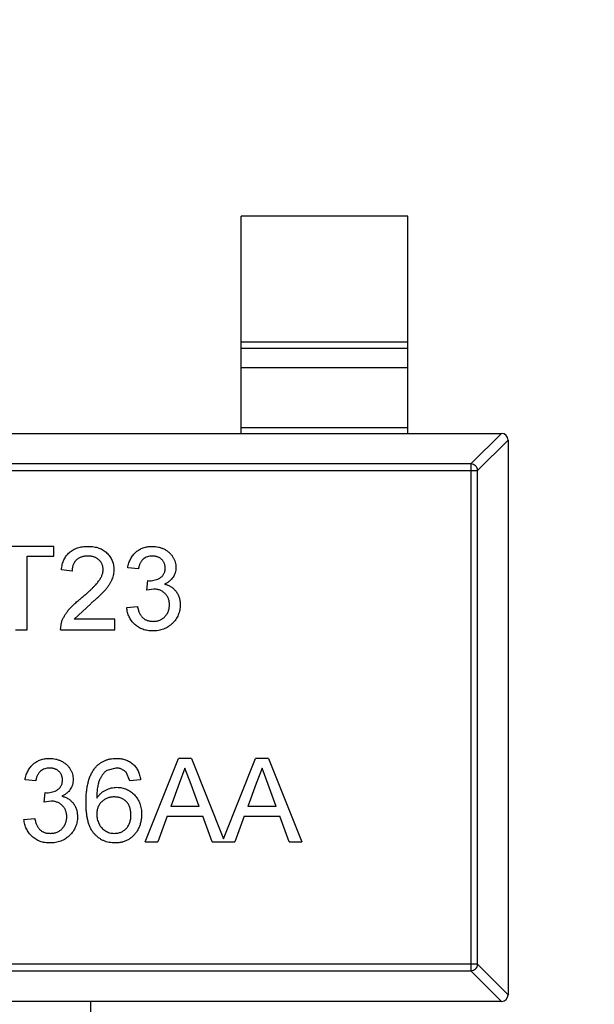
# Model space of a CAD drawing. Header units: inches. Extents: x -36 to 490, y -51 to 98.
# Tile 130 of 153: x 425.26 to 426.98, y 18.16 to 21.11. Entities that reach past the tile are written whole.
import ezdxf

# ---------------------------------------------------------------- set-up
doc = ezdxf.new("R2010")
doc.units = ezdxf.units.IN
doc.header["$LTSCALE"] = 1.21
doc.header["$MEASUREMENT"] = 0
doc.header["$PDMODE"] = 3
doc.header["$PDSIZE"] = 0.3125
doc.layers.get('0').update_dxf_attribs({"linetype": 'CONTINUOUS'})
doc.layers.get('Defpoints').update_dxf_attribs({"linetype": 'CONTINUOUS'})
doc.layers.add('DIM', color=3, linetype='CONTINUOUS')
doc.styles.get("Standard").update_dxf_attribs({"font": 'txt', "width": 0.8})
doc.dimstyles.get("Standard").update_dxf_attribs({"dimtxt": 0.15625, "dimasz": 0.1875, "dimexe": 0.125, "dimexo": 0.0625, "dimgap": 0.09, "dimtad": 0, "dimtih": 1, "dimtoh": 1, "dimzin": 4, "dimdsep": 46, "dimtxsty": 'Standard', "dimblk": '_FILLED', "dimblk1": '_FILLED', "dimblk2": '_FILLED', "dimcen": 0.09, "dimazin": 1, "dimtp": 0.01, "dimtm": 0.01, "dimtfac": 1, "dimtofl": 0, "dimtmove": 0, "dimatfit": 3, "dimldrblk": '_FILLED', "dimfxl": 1, "dimtolj": 1, "dimtzin": 4, "dimarcsym": 0})

# ---------------------------------------------------------------- blocks, each defined once
blk = doc.blocks.new('_FILLED')
at = {"color": 0, "linetype": 'ByBlock'}
blk.add_solid([(0, 0), (-1, 0.1667), (-1, -0.1667)], dxfattribs=at)
blk = doc.blocks.new('*D70')
at = {"layer": 'Defpoints', "color": 0}
for p in [(406.8003, 41.9888), (406.8003, -7.0611), (488.6342, -7.0611)]:
    blk.add_point(p, dxfattribs=at)
at = {"layer": 'DIM', "color": 0, "lineweight": -2}
for p, q in [((406.8628, 41.9888), (488.7592, 41.9888)), ((488.6342, 39.4488), (488.6342, 21.3872)), ((488.6342, -4.5211), (488.6342, 13.5405)), ((406.8628, -7.0611), (488.7592, -7.0611))]:
    blk.add_line(p, q, dxfattribs=at)
at = {"layer": 'DIM', "color": 0, "lineweight": -2, "xscale": 2.54, "yscale": 2.54, "zscale": 2.54}
for p, rotation in [((488.6342, 41.9888), 90), ((488.6342, -7.0611), 270)]:
    blk.add_blockref('_FILLED', p, dxfattribs=dict(at, rotation=rotation))
at = {"layer": 'DIM', "color": 0, "insert": (488.6342, 17.4638), "char_height": 2.5, "attachment_point": 5, "rotation": 90, "line_spacing_factor": 2.5}
blk.add_mtext('\\A1;49.05', dxfattribs=at)

msp = doc.modelspace()

# ---------------------------------------------------------------- linework, layer by layer
at = {"color": 7, "linetype": 'Continuous'}
for p, q in [((426.4199, 20.518), (425.9199, 20.518)), ((425.9199, 19.868), (425.9199, 20.518)), ((426.4199, 19.868), (426.4199, 20.518)), ((425.9199, 20.1419), (426.4199, 20.1419)), ((426.4199, 20.1221), (425.9199, 20.1221)), ((426.4199, 20.0641), (425.9199, 20.0641)), ((423.7399, 19.868), (426.6999, 19.868)), ((425.9199, 19.8858), (426.4199, 19.8858)), ((426.6088, 19.7766), (426.7002, 19.868)), ((426.7199, 19.8483), (426.6285, 19.7569)), ((426.7199, 19.848), (426.7199, 18.188)), ((426.6088, 19.7766), (423.831, 19.7766)), ((426.6088, 19.7766), (426.6088, 18.2595)), ((423.8113, 19.7569), (426.6285, 19.7569)), ((426.6285, 18.2792), (426.6285, 19.7569)), ((425.3594, 19.5299), (425.1638, 19.5299)), ((425.3594, 19.501), (425.3594, 19.5299)), ((425.2792, 19.501), (425.3594, 19.501)), ((425.2792, 19.2799), (425.2792, 19.501)), ((425.4138, 19.4561), (425.3818, 19.4594)), ((425.6126, 19.4626), (425.5805, 19.4658)), ((425.6379, 19.3985), (425.6412, 19.4273)), ((425.6412, 19.4273), (425.6458, 19.427)), ((425.6586, 19.4019), (425.6379, 19.3985)), ((425.4695, 19.3583), (425.4197, 19.3119)), ((425.5773, 19.3472), (425.6094, 19.3504)), ((425.542, 19.3119), (425.4197, 19.3119)), ((425.542, 19.2799), (425.542, 19.3119)), ((425.244, 19.2799), (425.2792, 19.2799)), ((425.3786, 19.2799), (425.3819, 19.3021)), ((425.3786, 19.2799), (425.542, 19.2799)), ((425.6328, 18.6453), (425.7321, 18.8953)), ((425.7719, 18.8953), (425.7321, 18.8953)), ((425.7719, 18.8953), (425.8674, 18.6547)), ((425.8674, 18.6547), (425.9629, 18.8953)), ((426.0026, 18.8953), (425.9629, 18.8953)), ((426.0026, 18.8953), (426.1019, 18.6453)), ((425.5447, 18.8664), (425.5174, 18.859)), ((425.752, 18.8664), (425.7349, 18.8202)), ((425.7704, 18.8167), (425.752, 18.8664)), ((425.9828, 18.8664), (425.9657, 18.8202)), ((426.0011, 18.8167), (425.9828, 18.8664)), ((425.5869, 18.8279), (425.5753, 18.8536)), ((425.3049, 18.8279), (425.2728, 18.8311)), ((425.619, 18.8311), (425.5869, 18.8279)), ((425.7349, 18.8202), (425.7093, 18.751)), ((425.7946, 18.751), (425.7704, 18.8167)), ((425.9657, 18.8202), (425.9401, 18.751)), ((426.0254, 18.751), (426.0011, 18.8167)), ((425.3302, 18.7638), (425.3335, 18.7927)), ((425.3335, 18.7927), (425.3381, 18.7923)), ((425.3509, 18.7672), (425.3302, 18.7638)), ((425.7946, 18.751), (425.7093, 18.751)), ((426.0254, 18.751), (425.9401, 18.751)), ((425.2696, 18.7126), (425.3017, 18.7158)), ((425.6987, 18.7222), (425.6703, 18.6453)), ((425.6987, 18.7222), (425.8053, 18.7222)), ((425.8337, 18.6453), (425.8053, 18.7222)), ((425.9295, 18.7222), (425.901, 18.6453)), ((425.9295, 18.7222), (426.036, 18.7222)), ((426.0645, 18.6453), (426.036, 18.7222)), ((425.6328, 18.6453), (425.6703, 18.6453)), ((425.8337, 18.6453), (425.901, 18.6453)), ((426.0645, 18.6453), (426.1019, 18.6453)), ((426.6285, 18.2792), (423.8113, 18.2792)), ((426.6285, 18.2792), (426.7199, 18.1877)), ((423.831, 18.2595), (426.6088, 18.2595)), ((426.7002, 18.168), (426.6088, 18.2595)), ((426.6999, 18.168), (423.7399, 18.168)), ((425.4699, 17.518), (425.4699, 18.168))]:
    msp.add_line(p, q, dxfattribs=at)
for centre, start, end in [((426.6999, 19.848), 0, 90), ((426.6999, 18.188), 270, 0)]:
    msp.add_arc(centre, 0.02, start, end, dxfattribs=at)
for points, knots in [([(426.6285, 19.7569), (426.6284, 19.7595), (426.6273, 19.7645), (426.6228, 19.771), (426.6164, 19.7754), (426.6113, 19.7765), (426.6088, 19.7766)], [0, 0, 0, 0, 0.249032, 0.5, 0.750968, 1, 1, 1, 1]), ([(425.3818, 19.4594), (425.3821, 19.4621), (425.3828, 19.4676), (425.3843, 19.4755), (425.3866, 19.4828), (425.3892, 19.4896), (425.3926, 19.496), (425.3964, 19.5018), (425.4008, 19.5071), (425.4058, 19.5119), (425.4112, 19.5161), (425.4171, 19.5198), (425.4235, 19.5229), (425.4303, 19.5255), (425.4376, 19.5274), (425.4453, 19.5288), (425.4535, 19.5297), (425.4591, 19.5298), (425.4619, 19.5299)], [0, 0, 0, 0, 0.070675, 0.137493, 0.201473, 0.262869, 0.32255, 0.380737, 0.43822, 0.495487, 0.553484, 0.611346, 0.670644, 0.731587, 0.794183, 0.859445, 0.928208, 1, 1, 1, 1]), ([(425.4619, 19.5299), (425.4648, 19.5298), (425.4704, 19.5297), (425.4786, 19.5287), (425.4864, 19.5272), (425.4937, 19.5251), (425.5005, 19.5222), (425.5069, 19.5188), (425.5128, 19.5148), (425.5182, 19.5101), (425.523, 19.5051), (425.5273, 19.4996), (425.5308, 19.4939), (425.5338, 19.4879), (425.5361, 19.4815), (425.5376, 19.4749), (425.5387, 19.468), (425.5388, 19.4633), (425.5388, 19.4609)], [0, 0, 0, 0, 0.074712, 0.145539, 0.213339, 0.278615, 0.342094, 0.40389, 0.465063, 0.526577, 0.587328, 0.64638, 0.704345, 0.761672, 0.819418, 0.878039, 0.937796, 1, 1, 1, 1]), ([(425.5805, 19.4658), (425.581, 19.4682), (425.582, 19.4731), (425.584, 19.4801), (425.5864, 19.4867), (425.5894, 19.4928), (425.5927, 19.4986), (425.5964, 19.5039), (425.6007, 19.5087), (425.6053, 19.5132), (425.6103, 19.5171), (425.6156, 19.5205), (425.6212, 19.5234), (425.6271, 19.5257), (425.6333, 19.5276), (425.6398, 19.5289), (425.6466, 19.5297), (425.6513, 19.5298), (425.6536, 19.5299)], [0, 0, 0, 0, 0.071036, 0.139343, 0.204958, 0.268332, 0.330129, 0.390664, 0.450861, 0.510587, 0.570374, 0.629455, 0.687994, 0.747581, 0.807839, 0.870034, 0.93381, 1, 1, 1, 1]), ([(425.6536, 19.5299), (425.6569, 19.5298), (425.6633, 19.5296), (425.6727, 19.5279), (425.6817, 19.5252), (425.6903, 19.5214), (425.6982, 19.5168), (425.7051, 19.5113), (425.7111, 19.505), (425.716, 19.498), (425.7199, 19.4904), (425.7227, 19.4826), (425.7244, 19.4745), (425.7246, 19.4691), (425.7247, 19.4663)], [0, 0, 0, 0, 0.092054, 0.181008, 0.26913, 0.357137, 0.443549, 0.526433, 0.607453, 0.688385, 0.767854, 0.845531, 0.922529, 1, 1, 1, 1]), ([(425.4612, 19.501), (425.4595, 19.501), (425.4561, 19.5009), (425.4511, 19.5003), (425.4464, 19.4995), (425.4419, 19.4981), (425.4377, 19.4965), (425.4338, 19.4944), (425.4302, 19.492), (425.4268, 19.4892), (425.4238, 19.486), (425.4211, 19.4826), (425.4189, 19.4789), (425.4171, 19.4749), (425.4157, 19.4706), (425.4146, 19.4661), (425.414, 19.4612), (425.4139, 19.4579), (425.4138, 19.4561)], [0, 0, 0, 0, 0.070696, 0.138358, 0.20337, 0.2657, 0.327256, 0.386512, 0.445858, 0.505173, 0.56378, 0.622343, 0.680824, 0.739795, 0.800801, 0.864239, 0.930631, 1, 1, 1, 1]), ([(425.5068, 19.4606), (425.5068, 19.462), (425.5067, 19.4647), (425.506, 19.4688), (425.5051, 19.4726), (425.5037, 19.4763), (425.5019, 19.4799), (425.4997, 19.4832), (425.4971, 19.4864), (425.4942, 19.4894), (425.491, 19.4921), (425.4874, 19.4945), (425.4836, 19.4965), (425.4796, 19.4982), (425.4754, 19.4994), (425.4708, 19.5003), (425.4661, 19.5009), (425.4629, 19.501), (425.4612, 19.501)], [0, 0, 0, 0, 0.061762, 0.121174, 0.179421, 0.236843, 0.294322, 0.353191, 0.412721, 0.474522, 0.537057, 0.599591, 0.662367, 0.725246, 0.790316, 0.857724, 0.927232, 1, 1, 1, 1]), ([(425.6546, 19.501), (425.6519, 19.5009), (425.6468, 19.5007), (425.6393, 19.4988), (425.6326, 19.4958), (425.6277, 19.4923), (425.6241, 19.4889), (425.6217, 19.486), (425.6195, 19.4828), (425.6176, 19.4794), (425.616, 19.4756), (425.6145, 19.4715), (425.6134, 19.4672), (425.6128, 19.4641), (425.6126, 19.4626)], [0, 0, 0, 0, 0.127797, 0.246795, 0.362284, 0.477652, 0.536237, 0.59559, 0.656344, 0.719085, 0.784349, 0.852876, 0.924551, 1, 1, 1, 1]), ([(425.6927, 19.4653), (425.6927, 19.4665), (425.6926, 19.469), (425.6921, 19.4727), (425.6912, 19.4761), (425.6901, 19.4794), (425.6886, 19.4825), (425.6867, 19.4855), (425.6846, 19.4883), (425.682, 19.4909), (425.6793, 19.4933), (425.6763, 19.4953), (425.6732, 19.4971), (425.6699, 19.4985), (425.6663, 19.4996), (425.6626, 19.5004), (425.6587, 19.501), (425.656, 19.501), (425.6546, 19.501)], [0, 0, 0, 0, 0.065093, 0.127304, 0.188122, 0.247131, 0.306077, 0.365678, 0.426103, 0.487841, 0.550317, 0.611805, 0.672737, 0.734883, 0.79768, 0.862475, 0.929775, 1, 1, 1, 1]), ([(425.4396, 19.3734), (425.4428, 19.3761), (425.449, 19.3813), (425.4577, 19.389), (425.4657, 19.3962), (425.4728, 19.403), (425.4791, 19.4092), (425.4846, 19.415), (425.4893, 19.4202), (425.4931, 19.4251), (425.4964, 19.4297), (425.4992, 19.4343), (425.5015, 19.4387), (425.5034, 19.4432), (425.5049, 19.4476), (425.506, 19.4519), (425.5067, 19.4563), (425.5068, 19.4591), (425.5068, 19.4606)], [0, 0, 0, 0, 0.11141, 0.214526, 0.309417, 0.396087, 0.474284, 0.544374, 0.60642, 0.660582, 0.709794, 0.756451, 0.800767, 0.843168, 0.884295, 0.923885, 0.962359, 1, 1, 1, 1]), ([(425.5388, 19.4609), (425.5388, 19.4584), (425.5386, 19.4534), (425.5376, 19.446), (425.5357, 19.4387), (425.5333, 19.4314), (425.5299, 19.424), (425.5257, 19.4165), (425.5205, 19.4088), (425.5155, 19.4023), (425.5108, 19.3968), (425.5066, 19.3923), (425.5018, 19.3875), (425.4966, 19.3823), (425.4906, 19.3768), (425.4841, 19.3709), (425.477, 19.3647), (425.472, 19.3605), (425.4695, 19.3583)], [0, 0, 0, 0, 0.057945, 0.116018, 0.174826, 0.234683, 0.296827, 0.364061, 0.436192, 0.51426, 0.556976, 0.604856, 0.657675, 0.715751, 0.77884, 0.847501, 0.921228, 1, 1, 1, 1]), ([(425.6458, 19.427), (425.6488, 19.4271), (425.6545, 19.4273), (425.663, 19.4291), (425.671, 19.432), (425.6771, 19.4355), (425.6817, 19.4387), (425.6846, 19.4416), (425.6872, 19.4447), (425.6891, 19.4483), (425.6908, 19.4521), (425.6919, 19.4562), (425.6926, 19.4606), (425.6927, 19.4637), (425.6927, 19.4653)], [0, 0, 0, 0, 0.129789, 0.254605, 0.378435, 0.50292, 0.565018, 0.624848, 0.683448, 0.742765, 0.802757, 0.86522, 0.930779, 1, 1, 1, 1]), ([(425.7247, 19.4663), (425.7246, 19.4637), (425.7244, 19.4586), (425.7228, 19.4511), (425.72, 19.444), (425.7163, 19.4373), (425.7114, 19.4311), (425.7055, 19.4255), (425.6985, 19.4206), (425.6933, 19.4181), (425.6906, 19.4167)], [0, 0, 0, 0, 0.121951, 0.240787, 0.35855, 0.479066, 0.601519, 0.727551, 0.859932, 1, 1, 1, 1]), ([(425.7055, 19.3553), (425.7055, 19.357), (425.7054, 19.3602), (425.7048, 19.365), (425.7037, 19.3695), (425.7023, 19.3738), (425.7004, 19.3779), (425.6982, 19.3817), (425.6954, 19.3854), (425.6923, 19.3887), (425.689, 19.3918), (425.6853, 19.3945), (425.6814, 19.3968), (425.6773, 19.3986), (425.6729, 19.4001), (425.6684, 19.4011), (425.6636, 19.4018), (425.6603, 19.4018), (425.6586, 19.4019)], [0, 0, 0, 0, 0.067051, 0.13118, 0.193722, 0.254499, 0.314763, 0.375117, 0.436023, 0.498297, 0.560571, 0.621619, 0.681973, 0.742853, 0.804272, 0.867473, 0.932273, 1, 1, 1, 1]), ([(425.6906, 19.4167), (425.6924, 19.4163), (425.6959, 19.4154), (425.701, 19.4136), (425.7057, 19.4114), (425.7103, 19.409), (425.7144, 19.4061), (425.7183, 19.4029), (425.7218, 19.3993), (425.7251, 19.3955), (425.7281, 19.3914), (425.7306, 19.3869), (425.7327, 19.3822), (425.7346, 19.3773), (425.7359, 19.3721), (425.7368, 19.3666), (425.7374, 19.3609), (425.7375, 19.3571), (425.7376, 19.3551)], [0, 0, 0, 0, 0.065828, 0.128938, 0.190858, 0.251186, 0.310974, 0.37005, 0.429672, 0.489507, 0.549975, 0.610075, 0.670915, 0.732909, 0.796711, 0.861825, 0.929892, 1, 1, 1, 1]), ([(425.3819, 19.3021), (425.383, 19.305), (425.3852, 19.311), (425.3895, 19.3196), (425.3947, 19.3282), (425.3997, 19.3351), (425.4043, 19.3407), (425.4081, 19.345), (425.4124, 19.3495), (425.4171, 19.354), (425.4221, 19.3587), (425.4275, 19.3636), (425.4334, 19.3685), (425.4375, 19.3717), (425.4396, 19.3734)], [0, 0, 0, 0, 0.100388, 0.204407, 0.310686, 0.422157, 0.480685, 0.543238, 0.6095, 0.679555, 0.753841, 0.831641, 0.913813, 1, 1, 1, 1]), ([(425.6551, 19.2767), (425.6525, 19.2767), (425.6473, 19.2768), (425.6397, 19.2778), (425.6325, 19.2793), (425.6256, 19.2815), (425.619, 19.2842), (425.6129, 19.2876), (425.607, 19.2916), (425.6015, 19.2962), (425.5965, 19.3013), (425.592, 19.3068), (425.5881, 19.3126), (425.5847, 19.3188), (425.582, 19.3254), (425.5798, 19.3323), (425.5782, 19.3396), (425.5776, 19.3446), (425.5773, 19.3472)], [0, 0, 0, 0, 0.067794, 0.133464, 0.196934, 0.258481, 0.319787, 0.380431, 0.44099, 0.502867, 0.564806, 0.625526, 0.685604, 0.746041, 0.807347, 0.869717, 0.93379, 1, 1, 1, 1]), ([(425.6094, 19.3504), (425.6098, 19.3485), (425.6106, 19.3447), (425.6122, 19.3394), (425.6139, 19.3344), (425.616, 19.33), (425.618, 19.3258), (425.6204, 19.3222), (425.6229, 19.3189), (425.6257, 19.316), (425.6287, 19.3135), (425.6319, 19.3113), (425.6354, 19.3095), (425.6391, 19.3081), (425.643, 19.3069), (425.6472, 19.3061), (425.6516, 19.3056), (425.6547, 19.3055), (425.6562, 19.3055)], [0, 0, 0, 0, 0.082566, 0.15976, 0.233155, 0.301356, 0.365752, 0.426437, 0.484185, 0.539549, 0.593156, 0.647048, 0.701446, 0.757, 0.81384, 0.873058, 0.934963, 1, 1, 1, 1]), ([(425.7376, 19.3551), (425.7375, 19.3524), (425.7374, 19.3471), (425.7362, 19.3393), (425.7344, 19.3319), (425.7318, 19.3247), (425.7286, 19.3179), (425.7245, 19.3114), (425.7197, 19.3052), (425.7142, 19.2994), (425.7083, 19.294), (425.7018, 19.2894), (425.695, 19.2854), (425.6878, 19.2822), (425.6801, 19.2797), (425.6721, 19.2779), (425.6637, 19.2769), (425.658, 19.2767), (425.6551, 19.2767)], [0, 0, 0, 0, 0.063503, 0.124805, 0.18492, 0.244376, 0.303775, 0.364133, 0.425376, 0.488388, 0.551743, 0.61386, 0.67564, 0.737737, 0.800417, 0.864658, 0.930985, 1, 1, 1, 1]), ([(425.6562, 19.3055), (425.6581, 19.3055), (425.6616, 19.3056), (425.6668, 19.3063), (425.6717, 19.3074), (425.6763, 19.309), (425.6807, 19.311), (425.6848, 19.3135), (425.6886, 19.3164), (425.6921, 19.3198), (425.6952, 19.3235), (425.698, 19.3274), (425.7003, 19.3315), (425.7022, 19.3358), (425.7037, 19.3404), (425.7047, 19.3452), (425.7054, 19.3502), (425.7055, 19.3536), (425.7055, 19.3553)], [0, 0, 0, 0, 0.069461, 0.135658, 0.19962, 0.261651, 0.322053, 0.38234, 0.443223, 0.50493, 0.56682, 0.6276, 0.687476, 0.747351, 0.808174, 0.870133, 0.933721, 1, 1, 1, 1]), ([(425.2728, 18.8311), (425.2733, 18.8336), (425.2743, 18.8385), (425.2763, 18.8455), (425.2787, 18.8521), (425.2817, 18.8582), (425.285, 18.864), (425.2888, 18.8693), (425.293, 18.8741), (425.2976, 18.8785), (425.3026, 18.8825), (425.3079, 18.8859), (425.3135, 18.8888), (425.3194, 18.8911), (425.3256, 18.893), (425.3322, 18.8943), (425.3389, 18.8951), (425.3436, 18.8952), (425.3459, 18.8953)], [0, 0, 0, 0, 0.071036, 0.139343, 0.204958, 0.268332, 0.330129, 0.390664, 0.450861, 0.510587, 0.570374, 0.629455, 0.687994, 0.747581, 0.807839, 0.870034, 0.93381, 1, 1, 1, 1]), ([(425.3459, 18.8953), (425.3492, 18.8951), (425.3556, 18.8949), (425.365, 18.8933), (425.374, 18.8906), (425.3826, 18.8868), (425.3905, 18.8822), (425.3975, 18.8767), (425.4034, 18.8704), (425.4083, 18.8633), (425.4122, 18.8558), (425.415, 18.848), (425.4167, 18.8399), (425.4169, 18.8344), (425.417, 18.8317)], [0, 0, 0, 0, 0.092054, 0.181008, 0.26913, 0.357137, 0.443549, 0.526433, 0.607453, 0.688385, 0.767854, 0.845531, 0.922529, 1, 1, 1, 1]), ([(425.4828, 18.8669), (425.4848, 18.8691), (425.4887, 18.8736), (425.4956, 18.8794), (425.5028, 18.8843), (425.5106, 18.8883), (425.5189, 18.8914), (425.5278, 18.8937), (425.5371, 18.895), (425.5435, 18.8952), (425.5468, 18.8953)], [0, 0, 0, 0, 0.125625, 0.247619, 0.368528, 0.488104, 0.609878, 0.735382, 0.864448, 1, 1, 1, 1]), ([(425.5468, 18.8953), (425.5492, 18.8952), (425.554, 18.8951), (425.5611, 18.8943), (425.5677, 18.893), (425.5741, 18.8911), (425.5801, 18.8887), (425.5858, 18.8858), (425.5911, 18.8823), (425.596, 18.8783), (425.6006, 18.8739), (425.6047, 18.8689), (425.6083, 18.8636), (425.6114, 18.8579), (425.6141, 18.8518), (425.6162, 18.8453), (425.6179, 18.8384), (425.6186, 18.8336), (425.619, 18.8311)], [0, 0, 0, 0, 0.068499, 0.134572, 0.198208, 0.259784, 0.319951, 0.379508, 0.438814, 0.498497, 0.558182, 0.617438, 0.677522, 0.737959, 0.80033, 0.86409, 0.930622, 1, 1, 1, 1]), ([(425.3469, 18.8664), (425.3443, 18.8663), (425.3391, 18.8661), (425.3317, 18.8642), (425.3249, 18.8612), (425.32, 18.8577), (425.3164, 18.8543), (425.314, 18.8514), (425.3119, 18.8482), (425.3099, 18.8448), (425.3083, 18.841), (425.3068, 18.8369), (425.3057, 18.8325), (425.3051, 18.8295), (425.3049, 18.8279)], [0, 0, 0, 0, 0.127797, 0.246795, 0.362284, 0.477652, 0.536237, 0.59559, 0.656344, 0.719085, 0.784349, 0.852876, 0.924551, 1, 1, 1, 1]), ([(425.385, 18.8306), (425.385, 18.8319), (425.3849, 18.8344), (425.3844, 18.838), (425.3836, 18.8415), (425.3824, 18.8448), (425.3809, 18.8479), (425.379, 18.8509), (425.3769, 18.8537), (425.3743, 18.8563), (425.3716, 18.8587), (425.3687, 18.8607), (425.3655, 18.8625), (425.3622, 18.8639), (425.3586, 18.865), (425.3549, 18.8658), (425.351, 18.8663), (425.3483, 18.8664), (425.3469, 18.8664)], [0, 0, 0, 0, 0.065093, 0.127304, 0.188122, 0.247131, 0.306077, 0.365678, 0.426103, 0.487841, 0.550317, 0.611805, 0.672737, 0.734883, 0.79768, 0.862475, 0.929775, 1, 1, 1, 1]), ([(425.4555, 18.7623), (425.4555, 18.7652), (425.4555, 18.771), (425.4559, 18.7796), (425.4564, 18.7878), (425.4572, 18.7957), (425.4581, 18.8033), (425.4593, 18.8106), (425.4606, 18.8176), (425.4623, 18.8243), (425.464, 18.8307), (425.4661, 18.8368), (425.4683, 18.8426), (425.4708, 18.848), (425.4734, 18.8532), (425.4763, 18.8581), (425.4794, 18.8626), (425.4816, 18.8655), (425.4828, 18.8669)], [0, 0, 0, 0, 0.080034, 0.157854, 0.232564, 0.304731, 0.374384, 0.441663, 0.506048, 0.568692, 0.628715, 0.687238, 0.743227, 0.797567, 0.850239, 0.901629, 0.951067, 1, 1, 1, 1]), ([(425.5753, 18.8536), (425.5743, 18.8546), (425.5722, 18.8566), (425.5688, 18.8592), (425.5653, 18.8615), (425.5615, 18.8633), (425.5576, 18.8647), (425.5534, 18.8657), (425.5491, 18.8663), (425.5462, 18.8664), (425.5447, 18.8664)], [0, 0, 0, 0, 0.128545, 0.252818, 0.375212, 0.497113, 0.618546, 0.742222, 0.869458, 1, 1, 1, 1]), ([(425.5174, 18.859), (425.5153, 18.8573), (425.511, 18.8537), (425.5054, 18.8471), (425.5004, 18.8395), (425.4967, 18.8324), (425.4941, 18.826), (425.4925, 18.8205), (425.491, 18.8144), (425.4898, 18.8078), (425.4889, 18.8006), (425.4881, 18.7929), (425.4877, 18.7845), (425.4876, 18.7787), (425.4876, 18.7758)], [0, 0, 0, 0, 0.088609, 0.181893, 0.280787, 0.38702, 0.444107, 0.506454, 0.574396, 0.647656, 0.726426, 0.811458, 0.90278, 1, 1, 1, 1]), ([(425.3381, 18.7923), (425.3411, 18.7924), (425.3468, 18.7927), (425.3553, 18.7945), (425.3633, 18.7974), (425.3694, 18.8008), (425.374, 18.8041), (425.3769, 18.807), (425.3795, 18.8101), (425.3814, 18.8137), (425.3831, 18.8174), (425.3842, 18.8216), (425.3849, 18.826), (425.385, 18.8291), (425.385, 18.8306)], [0, 0, 0, 0, 0.129789, 0.254605, 0.378435, 0.50292, 0.565018, 0.624848, 0.683448, 0.742765, 0.802757, 0.86522, 0.930779, 1, 1, 1, 1]), ([(425.417, 18.8317), (425.4169, 18.8291), (425.4167, 18.824), (425.4151, 18.8165), (425.4123, 18.8094), (425.4086, 18.8027), (425.4037, 18.7964), (425.3978, 18.7909), (425.3908, 18.786), (425.3856, 18.7834), (425.3829, 18.7821)], [0, 0, 0, 0, 0.121951, 0.240787, 0.35855, 0.479066, 0.601519, 0.727551, 0.859932, 1, 1, 1, 1]), ([(425.4876, 18.7758), (425.4894, 18.7784), (425.4931, 18.7836), (425.4997, 18.7904), (425.5068, 18.7962), (425.5145, 18.8007), (425.5227, 18.8043), (425.531, 18.8069), (425.5396, 18.8084), (425.5454, 18.8086), (425.5483, 18.8087)], [0, 0, 0, 0, 0.13549, 0.265229, 0.390778, 0.51542, 0.638317, 0.759642, 0.878902, 1, 1, 1, 1]), ([(425.5483, 18.8087), (425.5508, 18.8086), (425.5558, 18.8085), (425.5631, 18.8075), (425.5701, 18.8056), (425.5768, 18.8032), (425.5832, 18.7999), (425.5894, 18.7961), (425.5952, 18.7914), (425.6007, 18.7862), (425.6057, 18.7803), (425.6102, 18.774), (425.6139, 18.7673), (425.6169, 18.7601), (425.6193, 18.7526), (425.621, 18.7446), (425.622, 18.7362), (425.6221, 18.7305), (425.6222, 18.7276)], [0, 0, 0, 0, 0.061347, 0.121203, 0.179863, 0.238152, 0.296252, 0.35519, 0.415676, 0.478379, 0.541524, 0.603977, 0.666513, 0.729491, 0.79371, 0.859736, 0.928449, 1, 1, 1, 1]), ([(425.3829, 18.7821), (425.3847, 18.7817), (425.3883, 18.7808), (425.3933, 18.7789), (425.3981, 18.7768), (425.4026, 18.7743), (425.4067, 18.7715), (425.4106, 18.7683), (425.4141, 18.7647), (425.4174, 18.7609), (425.4204, 18.7567), (425.4229, 18.7523), (425.425, 18.7476), (425.4269, 18.7427), (425.4282, 18.7375), (425.4291, 18.732), (425.4298, 18.7263), (425.4298, 18.7224), (425.4299, 18.7205)], [0, 0, 0, 0, 0.065828, 0.128938, 0.190858, 0.251186, 0.310974, 0.37005, 0.429672, 0.489507, 0.549975, 0.610075, 0.670915, 0.732909, 0.796711, 0.861825, 0.929892, 1, 1, 1, 1]), ([(425.5394, 18.7799), (425.5377, 18.7798), (425.5342, 18.7798), (425.5291, 18.779), (425.5241, 18.778), (425.5194, 18.7764), (425.5149, 18.7744), (425.5105, 18.7719), (425.5065, 18.769), (425.5026, 18.7657), (425.499, 18.762), (425.4959, 18.758), (425.4934, 18.7537), (425.4912, 18.7492), (425.4896, 18.7443), (425.4884, 18.7392), (425.4877, 18.7338), (425.4876, 18.7301), (425.4876, 18.7282)], [0, 0, 0, 0, 0.064812, 0.127718, 0.189086, 0.249562, 0.309738, 0.370215, 0.431085, 0.493911, 0.55657, 0.617553, 0.678119, 0.739063, 0.801665, 0.864956, 0.93089, 1, 1, 1, 1]), ([(425.5901, 18.7266), (425.5901, 18.7286), (425.59, 18.7325), (425.5893, 18.7382), (425.5883, 18.7436), (425.5868, 18.7487), (425.5849, 18.7534), (425.5825, 18.7578), (425.5798, 18.762), (425.5766, 18.7656), (425.573, 18.769), (425.5691, 18.7719), (425.565, 18.7744), (425.5605, 18.7764), (425.5556, 18.778), (425.5505, 18.779), (425.5451, 18.7798), (425.5413, 18.7798), (425.5394, 18.7799)], [0, 0, 0, 0, 0.072229, 0.141252, 0.207439, 0.270245, 0.331238, 0.391254, 0.450152, 0.509008, 0.567734, 0.625726, 0.683708, 0.742407, 0.803094, 0.865865, 0.931379, 1, 1, 1, 1]), ([(425.3978, 18.7207), (425.3978, 18.7224), (425.3977, 18.7256), (425.3971, 18.7304), (425.396, 18.7349), (425.3946, 18.7392), (425.3927, 18.7432), (425.3905, 18.7471), (425.3877, 18.7507), (425.3846, 18.7541), (425.3813, 18.7572), (425.3776, 18.7599), (425.3737, 18.7622), (425.3696, 18.764), (425.3652, 18.7655), (425.3607, 18.7665), (425.3559, 18.7671), (425.3526, 18.7672), (425.3509, 18.7672)], [0, 0, 0, 0, 0.067051, 0.13118, 0.193722, 0.254499, 0.314763, 0.375117, 0.436023, 0.498297, 0.560571, 0.621619, 0.681973, 0.742853, 0.804272, 0.867473, 0.932273, 1, 1, 1, 1]), ([(425.5431, 18.642), (425.54, 18.6421), (425.5338, 18.6423), (425.5247, 18.6436), (425.5161, 18.6458), (425.5079, 18.6489), (425.5002, 18.6528), (425.4929, 18.6577), (425.4861, 18.6634), (425.4797, 18.67), (425.4739, 18.6776), (425.469, 18.6864), (425.4648, 18.6963), (425.4614, 18.7073), (425.4588, 18.7195), (425.4569, 18.7328), (425.4557, 18.7472), (425.4556, 18.7571), (425.4555, 18.7623)], [0, 0, 0, 0, 0.056157, 0.110133, 0.162537, 0.213912, 0.265146, 0.31651, 0.369179, 0.423123, 0.479276, 0.538691, 0.601978, 0.670125, 0.74365, 0.82281, 0.908261, 1, 1, 1, 1]), ([(425.3017, 18.7158), (425.3021, 18.7138), (425.3029, 18.7101), (425.3045, 18.7048), (425.3062, 18.6998), (425.3083, 18.6954), (425.3103, 18.6912), (425.3127, 18.6875), (425.3152, 18.6843), (425.318, 18.6814), (425.321, 18.6789), (425.3242, 18.6767), (425.3277, 18.6749), (425.3314, 18.6735), (425.3354, 18.6723), (425.3395, 18.6715), (425.3439, 18.671), (425.347, 18.6709), (425.3485, 18.6709)], [0, 0, 0, 0, 0.082566, 0.15976, 0.233155, 0.301356, 0.365752, 0.426437, 0.484185, 0.539549, 0.593156, 0.647048, 0.701446, 0.757, 0.81384, 0.873058, 0.934963, 1, 1, 1, 1]), ([(425.4299, 18.7205), (425.4298, 18.7178), (425.4297, 18.7125), (425.4285, 18.7047), (425.4267, 18.6973), (425.4241, 18.6901), (425.4209, 18.6833), (425.4168, 18.6767), (425.412, 18.6706), (425.4066, 18.6647), (425.4006, 18.6594), (425.3941, 18.6548), (425.3873, 18.6508), (425.3801, 18.6476), (425.3724, 18.6451), (425.3644, 18.6433), (425.356, 18.6422), (425.3503, 18.6421), (425.3474, 18.642)], [0, 0, 0, 0, 0.063503, 0.124805, 0.18492, 0.244376, 0.303775, 0.364133, 0.425376, 0.488388, 0.551743, 0.61386, 0.67564, 0.737737, 0.800417, 0.864658, 0.930985, 1, 1, 1, 1]), ([(425.3485, 18.6709), (425.3504, 18.6709), (425.3539, 18.671), (425.3591, 18.6717), (425.364, 18.6728), (425.3687, 18.6744), (425.373, 18.6764), (425.3771, 18.6789), (425.3809, 18.6818), (425.3844, 18.6852), (425.3875, 18.6889), (425.3903, 18.6928), (425.3926, 18.6969), (425.3946, 18.7012), (425.396, 18.7058), (425.397, 18.7106), (425.3977, 18.7156), (425.3978, 18.719), (425.3978, 18.7207)], [0, 0, 0, 0, 0.069461, 0.135658, 0.19962, 0.261651, 0.322053, 0.38234, 0.443223, 0.50493, 0.56682, 0.6276, 0.687476, 0.747351, 0.808174, 0.870133, 0.933721, 1, 1, 1, 1]), ([(425.4876, 18.7282), (425.4876, 18.7257), (425.4878, 18.7207), (425.4892, 18.7133), (425.4914, 18.7061), (425.4944, 18.6992), (425.4982, 18.6927), (425.5026, 18.687), (425.5077, 18.682), (425.5133, 18.6779), (425.5195, 18.6748), (425.5262, 18.6725), (425.5333, 18.6711), (425.5382, 18.671), (425.5407, 18.6709)], [0, 0, 0, 0, 0.086177, 0.171222, 0.257573, 0.34515, 0.431508, 0.513644, 0.593539, 0.672806, 0.752058, 0.831493, 0.913823, 1, 1, 1, 1]), ([(425.5407, 18.6709), (425.5425, 18.6709), (425.546, 18.671), (425.5511, 18.6718), (425.556, 18.6729), (425.5606, 18.6746), (425.5649, 18.6767), (425.569, 18.6793), (425.5729, 18.6823), (425.5764, 18.6858), (425.5796, 18.6897), (425.5824, 18.694), (425.5849, 18.6986), (425.5867, 18.7036), (425.5883, 18.7088), (425.5894, 18.7145), (425.59, 18.7204), (425.5901, 18.7245), (425.5901, 18.7266)], [0, 0, 0, 0, 0.063965, 0.124854, 0.184383, 0.242748, 0.2999, 0.357059, 0.415719, 0.475258, 0.535508, 0.596291, 0.657728, 0.721052, 0.786261, 0.853834, 0.925318, 1, 1, 1, 1]), ([(425.6222, 18.7276), (425.622, 18.7237), (425.6218, 18.7161), (425.6198, 18.7049), (425.6166, 18.694), (425.6128, 18.6855), (425.6093, 18.6789), (425.6064, 18.6743), (425.6032, 18.67), (425.5999, 18.6659), (425.5962, 18.6622), (425.5923, 18.6587), (425.5881, 18.6556), (425.5838, 18.6527), (425.5792, 18.6503), (425.5745, 18.6481), (425.5697, 18.6462), (425.5647, 18.6447), (425.5595, 18.6435), (425.5542, 18.6426), (425.5487, 18.6421), (425.545, 18.6421), (425.5431, 18.642)], [0, 0, 0, 0, 0.088899, 0.17544, 0.261633, 0.34801, 0.390819, 0.432814, 0.473776, 0.514166, 0.554107, 0.594121, 0.63362, 0.673585, 0.71348, 0.75336, 0.792891, 0.833007, 0.873643, 0.914893, 0.95695, 1, 1, 1, 1]), ([(425.3474, 18.642), (425.3448, 18.6421), (425.3396, 18.6422), (425.332, 18.6432), (425.3248, 18.6446), (425.3179, 18.6469), (425.3113, 18.6496), (425.3052, 18.653), (425.2993, 18.657), (425.2938, 18.6616), (425.2888, 18.6667), (425.2843, 18.6722), (425.2804, 18.678), (425.277, 18.6842), (425.2743, 18.6908), (425.2722, 18.6977), (425.2705, 18.705), (425.2699, 18.71), (425.2696, 18.7126)], [0, 0, 0, 0, 0.067794, 0.133464, 0.196934, 0.258481, 0.319787, 0.380431, 0.44099, 0.502867, 0.564806, 0.625526, 0.685604, 0.746041, 0.807347, 0.869717, 0.93379, 1, 1, 1, 1]), ([(426.6088, 18.2595), (426.6113, 18.2595), (426.6164, 18.2607), (426.6228, 18.2651), (426.6273, 18.2715), (426.6284, 18.2766), (426.6285, 18.2792)], [0, 0, 0, 0, 0.249032, 0.5, 0.750968, 1, 1, 1, 1])]:
    msp.add_open_spline(points, degree=3, knots=knots, dxfattribs=at)

# ---------------------------------------------------------------- dimensions: what is measured, and where the dimension line sits
at = {"layer": 'DIM'}
dim = msp.add_linear_dim(base=(488.6342, -7.0611), p1=(406.8003, 41.9888), p2=(406.8003, -7.0611), angle=90, dimstyle='Standard', override={"dimtxt": 2.5, "dimasz": 2.54, "dimtih": 0, "dimtoh": 0, "dimzin": 0, "dimcen": 0.198, "dimadec": 0, "dimazin": 0, "dimtp": 0, "dimtm": 0, "dimtdec": 4, "dimtzin": 0}, dxfattribs=at)
dim.commit()
dim.dimension.update_dxf_attribs({"geometry": '*D70', "text_midpoint": (488.6342, 17.4638)})

doc.saveas('drawing.dxf')
